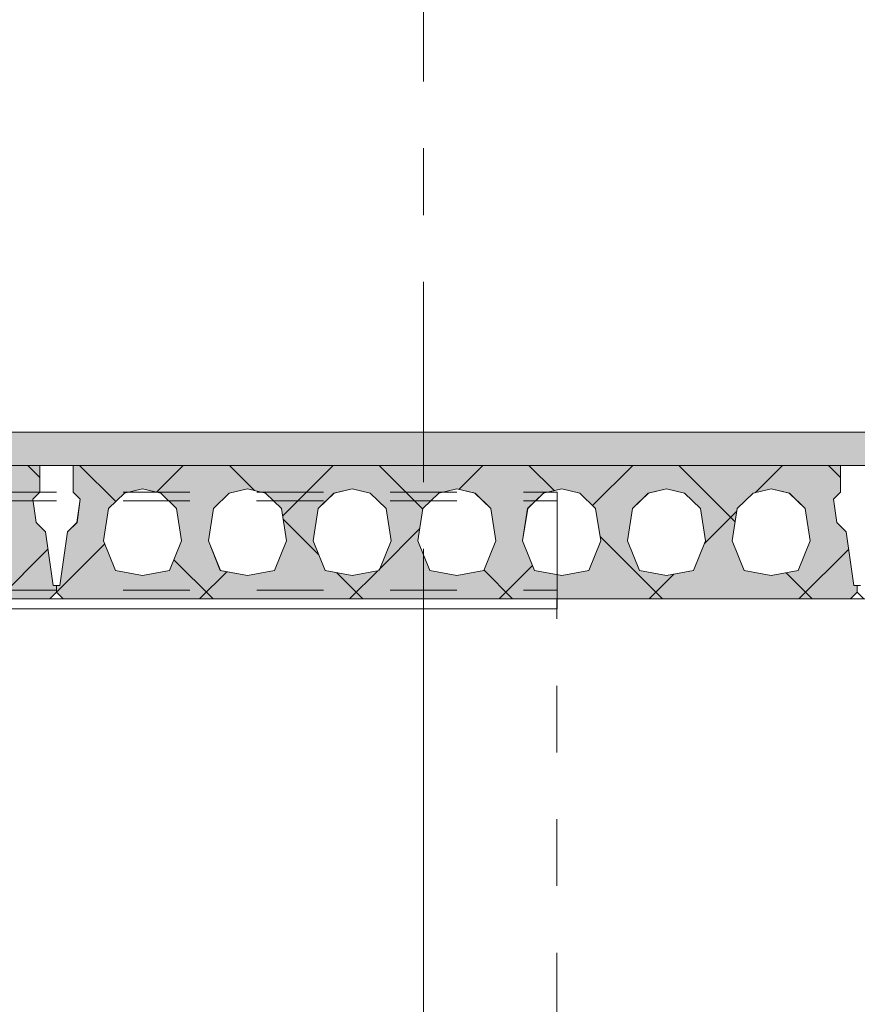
# Model space of a CAD drawing. Header units: millimetres. Extents: x -914 to -73, y -1403 to -809.
# Tile 21 of 79: x -776 to -764, y -1192 to -1177. Entities that reach past the tile are written whole.
import ezdxf

# ---------------------------------------------------------------- set-up
doc = ezdxf.new("R2010")
doc.units = ezdxf.units.MM
for name, pattern in [('XKITLINE00', [0]), ('XKITLINE01', [4, 1, -1, 1, -1]), ('XKITLINE03', [6, 3, -1, 1, -1])]:
    doc.linetypes.add(name, pattern=pattern)
doc.layers.add('Onderdeel', color=2, linetype='Continuous', lineweight=0)
doc.layers.add('Stramien', color=4, linetype='Continuous', lineweight=0)

msp = doc.modelspace()

# ---------------------------------------------------------------- hatches: boundary and pattern name
at = {"layer": 'Onderdeel'}
msp.add_hatch(color=256, dxfattribs=at).paths.add_polyline_path([(-688.817, -1183.446), (-812.067, -1183.446), (-812.067, -1182.946), (-688.817, -1182.946)], flags=17)
h = msp.add_hatch(color=256, dxfattribs=at)
h.paths.add_polyline_path([(-787.713, -1185.446), (-787.813, -1185.346), (-787.813, -1185.246), (-787.763, -1185.246), (-787.648, -1184.44), (-787.506, -1184.299), (-787.457, -1183.952), (-787.563, -1183.846), (-787.563, -1183.446), (-776.063, -1183.446), (-776.063, -1183.846), (-776.169, -1183.952), (-776.119, -1184.299), (-775.978, -1184.44), (-775.863, -1185.246), (-775.813, -1185.246), (-775.813, -1185.346), (-775.913, -1185.446)], flags=17)
h.paths.add_polyline_path([(-786.523, -1183.796), (-786.794, -1183.863), (-787.032, -1184.093), (-787.108, -1184.578), (-786.928, -1185.02), (-786.523, -1185.096), (-786.118, -1185.02), (-785.938, -1184.578), (-786.014, -1184.093), (-786.251, -1183.863)])
h.paths.add_polyline_path([(-784.953, -1183.796), (-785.224, -1183.863), (-785.462, -1184.093), (-785.538, -1184.578), (-785.358, -1185.02), (-784.953, -1185.096), (-784.548, -1185.02), (-784.368, -1184.578), (-784.444, -1184.093), (-784.681, -1183.863)])
h.paths.add_polyline_path([(-783.383, -1183.796), (-783.654, -1183.863), (-783.892, -1184.093), (-783.968, -1184.578), (-783.788, -1185.02), (-783.383, -1185.096), (-782.978, -1185.02), (-782.798, -1184.578), (-782.874, -1184.093), (-783.111, -1183.863)])
h.paths.add_polyline_path([(-781.813, -1183.796), (-782.084, -1183.863), (-782.322, -1184.093), (-782.398, -1184.578), (-782.218, -1185.02), (-781.813, -1185.096), (-781.408, -1185.02), (-781.228, -1184.578), (-781.304, -1184.093), (-781.541, -1183.863)])
h.paths.add_polyline_path([(-780.243, -1183.796), (-780.514, -1183.863), (-780.752, -1184.093), (-780.828, -1184.578), (-780.648, -1185.02), (-780.243, -1185.096), (-779.838, -1185.02), (-779.658, -1184.578), (-779.734, -1184.093), (-779.971, -1183.863)])
h.paths.add_polyline_path([(-778.673, -1183.796), (-778.944, -1183.863), (-779.182, -1184.093), (-779.258, -1184.578), (-779.078, -1185.02), (-778.673, -1185.096), (-778.268, -1185.02), (-778.088, -1184.578), (-778.164, -1184.093), (-778.401, -1183.863)])
h.paths.add_polyline_path([(-777.103, -1183.796), (-777.374, -1183.863), (-777.612, -1184.093), (-777.688, -1184.578), (-777.508, -1185.02), (-777.103, -1185.096), (-776.698, -1185.02), (-776.518, -1184.578), (-776.594, -1184.093), (-776.831, -1183.863)])
h = msp.add_hatch(color=256, dxfattribs=at)
h.paths.add_polyline_path([(-775.713, -1185.446), (-775.813, -1185.346), (-775.813, -1185.246), (-775.763, -1185.246), (-775.648, -1184.44), (-775.506, -1184.299), (-775.457, -1183.952), (-775.563, -1183.846), (-775.563, -1183.446), (-764.063, -1183.446), (-764.063, -1183.846), (-764.169, -1183.952), (-764.119, -1184.299), (-763.978, -1184.44), (-763.863, -1185.246), (-763.813, -1185.246), (-763.813, -1185.346), (-763.913, -1185.446)], flags=17)
h.paths.add_polyline_path([(-774.523, -1183.796), (-774.794, -1183.863), (-775.032, -1184.093), (-775.108, -1184.578), (-774.928, -1185.02), (-774.523, -1185.096), (-774.118, -1185.02), (-773.938, -1184.578), (-774.014, -1184.093), (-774.251, -1183.863)])
h.paths.add_polyline_path([(-772.953, -1183.796), (-773.224, -1183.863), (-773.462, -1184.093), (-773.538, -1184.578), (-773.358, -1185.02), (-772.953, -1185.096), (-772.548, -1185.02), (-772.368, -1184.578), (-772.444, -1184.093), (-772.681, -1183.863)])
h.paths.add_polyline_path([(-771.383, -1183.796), (-771.654, -1183.863), (-771.892, -1184.093), (-771.968, -1184.578), (-771.788, -1185.02), (-771.383, -1185.096), (-770.978, -1185.02), (-770.798, -1184.578), (-770.874, -1184.093), (-771.111, -1183.863)])
h.paths.add_polyline_path([(-769.813, -1183.796), (-770.084, -1183.863), (-770.322, -1184.093), (-770.398, -1184.578), (-770.218, -1185.02), (-769.813, -1185.096), (-769.408, -1185.02), (-769.228, -1184.578), (-769.304, -1184.093), (-769.541, -1183.863)])
h.paths.add_polyline_path([(-768.243, -1183.796), (-768.514, -1183.863), (-768.752, -1184.093), (-768.828, -1184.578), (-768.648, -1185.02), (-768.243, -1185.096), (-767.838, -1185.02), (-767.658, -1184.578), (-767.734, -1184.093), (-767.971, -1183.863)])
h.paths.add_polyline_path([(-766.673, -1183.796), (-766.944, -1183.863), (-767.182, -1184.093), (-767.258, -1184.578), (-767.078, -1185.02), (-766.673, -1185.096), (-766.268, -1185.02), (-766.088, -1184.578), (-766.164, -1184.093), (-766.401, -1183.863)])
h.paths.add_polyline_path([(-765.103, -1183.796), (-765.374, -1183.863), (-765.612, -1184.093), (-765.688, -1184.578), (-765.508, -1185.02), (-765.103, -1185.096), (-764.698, -1185.02), (-764.518, -1184.578), (-764.594, -1184.093), (-764.831, -1183.863)])

# ---------------------------------------------------------------- linework, layer by layer
at = {"layer": 'Onderdeel', "linetype": 'XKITLINE00', "lineweight": 0}
for p, q in [((-859.813, -1182.946), (-688.817, -1182.946)), ((-812.068, -1183.446), (-688.817, -1183.446)), ((-787.563, -1183.446), (-776.063, -1183.446)), ((-776.063, -1183.626), (-776.243, -1183.446)), ((-776.063, -1183.846), (-776.063, -1183.446)), ((-775.563, -1183.846), (-775.563, -1183.446)), ((-775.563, -1183.846), (-775.563, -1183.446)), ((-775.563, -1183.446), (-764.063, -1183.446)), ((-774.925, -1183.989), (-775.468, -1183.446)), ((-774.314, -1183.848), (-773.913, -1183.446)), ((-772.847, -1183.822), (-773.223, -1183.446)), ((-772.426, -1184.205), (-771.668, -1183.446)), ((-770.322, -1184.102), (-770.978, -1183.446)), ((-769.781, -1183.804), (-769.423, -1183.446)), ((-768.355, -1183.824), (-768.733, -1183.446)), ((-767.78, -1184.048), (-767.178, -1183.446)), ((-765.643, -1184.291), (-766.488, -1183.446)), ((-765.343, -1183.857), (-764.933, -1183.446)), ((-764.063, -1183.626), (-764.243, -1183.446)), ((-764.063, -1183.846), (-764.063, -1183.446)), ((-776.063, -1183.846), (-776.169, -1183.952)), ((-775.457, -1183.952), (-775.563, -1183.846)), ((-775.563, -1183.846), (-775.563, -1183.846)), ((-775.457, -1183.952), (-775.563, -1183.846)), ((-774.794, -1183.863), (-775.032, -1184.093)), ((-774.795, -1183.863), (-774.794, -1183.863)), ((-774.795, -1183.863), (-774.794, -1183.863)), ((-774.523, -1183.796), (-774.794, -1183.863)), ((-774.251, -1183.863), (-774.523, -1183.796)), ((-774.014, -1184.093), (-774.252, -1183.863)), ((-774.014, -1184.093), (-774.251, -1183.863)), ((-773.224, -1183.863), (-773.462, -1184.093)), ((-773.225, -1183.863), (-773.224, -1183.863)), ((-773.225, -1183.863), (-773.224, -1183.863)), ((-772.953, -1183.796), (-773.224, -1183.863)), ((-772.681, -1183.863), (-772.953, -1183.796)), ((-772.444, -1184.093), (-772.682, -1183.863)), ((-772.444, -1184.093), (-772.681, -1183.863)), ((-771.654, -1183.863), (-771.892, -1184.093)), ((-771.655, -1183.863), (-771.654, -1183.863)), ((-771.655, -1183.863), (-771.654, -1183.863)), ((-771.383, -1183.796), (-771.654, -1183.863)), ((-771.111, -1183.863), (-771.383, -1183.796)), ((-770.874, -1184.093), (-771.112, -1183.863)), ((-770.874, -1184.093), (-771.111, -1183.863)), ((-770.084, -1183.863), (-770.322, -1184.093)), ((-770.085, -1183.863), (-770.084, -1183.863)), ((-770.085, -1183.863), (-770.084, -1183.863)), ((-769.813, -1183.796), (-770.084, -1183.863)), ((-769.541, -1183.863), (-769.813, -1183.796)), ((-769.304, -1184.093), (-769.542, -1183.863)), ((-769.304, -1184.093), (-769.541, -1183.863)), ((-768.514, -1183.863), (-768.752, -1184.093)), ((-768.515, -1183.863), (-768.514, -1183.863)), ((-768.515, -1183.863), (-768.514, -1183.863)), ((-768.243, -1183.796), (-768.514, -1183.863)), ((-767.971, -1183.863), (-768.243, -1183.796)), ((-767.734, -1184.093), (-767.972, -1183.863)), ((-767.734, -1184.093), (-767.971, -1183.863)), ((-766.944, -1183.863), (-767.182, -1184.093)), ((-766.945, -1183.863), (-766.944, -1183.863)), ((-766.945, -1183.863), (-766.944, -1183.863)), ((-766.673, -1183.796), (-766.944, -1183.863)), ((-766.401, -1183.863), (-766.673, -1183.796)), ((-766.164, -1184.093), (-766.402, -1183.863)), ((-766.164, -1184.093), (-766.401, -1183.863)), ((-765.374, -1183.863), (-765.612, -1184.093)), ((-765.375, -1183.863), (-765.374, -1183.863)), ((-765.375, -1183.863), (-765.374, -1183.863)), ((-765.103, -1183.796), (-765.374, -1183.863)), ((-764.831, -1183.863), (-765.103, -1183.796)), ((-764.594, -1184.093), (-764.832, -1183.863)), ((-764.594, -1184.093), (-764.831, -1183.863)), ((-764.063, -1183.846), (-764.169, -1183.952)), ((-776.169, -1183.952), (-776.119, -1184.299)), ((-775.507, -1184.299), (-775.457, -1183.952)), ((-775.506, -1184.299), (-775.457, -1183.952)), ((-775.457, -1183.952), (-775.457, -1183.952)), ((-764.169, -1183.952), (-764.119, -1184.299)), ((-775.032, -1184.093), (-775.108, -1184.578)), ((-773.938, -1184.578), (-774.014, -1184.093)), ((-774.014, -1184.093), (-774.014, -1184.093)), ((-773.938, -1184.578), (-774.014, -1184.093)), ((-773.462, -1184.093), (-773.538, -1184.578)), ((-772.368, -1184.578), (-772.444, -1184.093)), ((-772.444, -1184.093), (-772.444, -1184.093)), ((-772.368, -1184.578), (-772.444, -1184.093)), ((-771.892, -1184.093), (-771.968, -1184.578)), ((-770.798, -1184.578), (-770.874, -1184.093)), ((-770.874, -1184.093), (-770.874, -1184.093)), ((-770.798, -1184.578), (-770.874, -1184.093)), ((-770.322, -1184.093), (-770.398, -1184.578)), ((-769.228, -1184.578), (-769.304, -1184.093)), ((-769.304, -1184.093), (-769.304, -1184.093)), ((-769.228, -1184.578), (-769.304, -1184.093)), ((-768.752, -1184.093), (-768.828, -1184.578)), ((-767.658, -1184.578), (-767.734, -1184.093)), ((-767.734, -1184.093), (-767.734, -1184.093)), ((-767.658, -1184.578), (-767.734, -1184.093)), ((-767.182, -1184.093), (-767.258, -1184.578)), ((-766.088, -1184.578), (-766.164, -1184.093)), ((-766.164, -1184.093), (-766.164, -1184.093)), ((-766.088, -1184.578), (-766.164, -1184.093)), ((-766.104, -1184.618), (-765.617, -1184.13)), ((-765.612, -1184.093), (-765.688, -1184.578)), ((-764.594, -1184.093), (-764.594, -1184.093)), ((-764.518, -1184.578), (-764.594, -1184.093)), ((-764.518, -1184.578), (-764.594, -1184.093)), ((-776.119, -1184.299), (-775.978, -1184.44)), ((-775.648, -1184.44), (-775.507, -1184.299)), ((-775.648, -1184.44), (-775.506, -1184.299)), ((-775.507, -1184.299), (-775.506, -1184.299)), ((-771.883, -1184.786), (-772.419, -1184.25)), ((-764.119, -1184.299), (-763.978, -1184.44)), ((-775.978, -1184.44), (-775.863, -1185.246)), ((-775.763, -1185.246), (-775.648, -1184.44)), ((-775.648, -1184.44), (-775.763, -1185.246)), ((-775.648, -1184.44), (-775.648, -1184.44)), ((-770.985, -1185.009), (-770.369, -1184.392)), ((-763.978, -1184.44), (-763.863, -1185.246)), ((-775.813, -1185.346), (-775.089, -1184.623)), ((-775.108, -1184.578), (-774.928, -1185.02)), ((-774.118, -1185.02), (-773.938, -1184.578)), ((-774.118, -1185.02), (-773.938, -1184.578)), ((-773.938, -1184.578), (-773.938, -1184.578)), ((-773.538, -1184.578), (-773.358, -1185.02)), ((-772.548, -1185.02), (-772.368, -1184.578)), ((-772.548, -1185.02), (-772.368, -1184.578)), ((-772.368, -1184.578), (-772.368, -1184.578)), ((-771.968, -1184.578), (-771.788, -1185.02)), ((-770.978, -1185.02), (-770.798, -1184.578)), ((-770.978, -1185.02), (-770.798, -1184.578)), ((-770.798, -1184.578), (-770.798, -1184.578)), ((-770.398, -1184.578), (-770.218, -1185.02)), ((-769.408, -1185.02), (-769.228, -1184.578)), ((-769.408, -1185.02), (-769.228, -1184.578)), ((-769.228, -1184.578), (-769.228, -1184.578)), ((-768.828, -1184.578), (-768.648, -1185.02)), ((-767.838, -1185.02), (-767.658, -1184.578)), ((-767.838, -1185.02), (-767.658, -1184.578)), ((-766.733, -1185.446), (-767.668, -1184.51)), ((-767.658, -1184.578), (-767.658, -1184.578)), ((-767.258, -1184.578), (-767.078, -1185.02)), ((-766.268, -1185.02), (-766.088, -1184.578)), ((-766.268, -1185.02), (-766.088, -1184.578)), ((-766.088, -1184.578), (-766.088, -1184.578)), ((-765.688, -1184.578), (-765.508, -1185.02)), ((-764.698, -1185.02), (-764.518, -1184.578)), ((-764.698, -1185.02), (-764.518, -1184.578)), ((-764.518, -1184.578), (-764.518, -1184.578)), ((-776.688, -1185.446), (-775.941, -1184.7)), ((-764.688, -1185.446), (-763.941, -1184.7)), ((-773.468, -1185.446), (-774.053, -1184.861)), ((-774.929, -1185.02), (-774.928, -1185.02)), ((-774.928, -1185.02), (-774.523, -1185.096)), ((-774.523, -1185.096), (-774.118, -1185.02)), ((-773.668, -1185.446), (-773.26, -1185.038)), ((-773.359, -1185.02), (-773.358, -1185.02)), ((-773.358, -1185.02), (-772.953, -1185.096)), ((-772.953, -1185.096), (-772.548, -1185.02)), ((-771.789, -1185.02), (-771.788, -1185.02)), ((-771.788, -1185.02), (-771.383, -1185.096)), ((-771.223, -1185.446), (-771.617, -1185.052)), ((-771.423, -1185.446), (-771, -1185.024)), ((-771.383, -1185.096), (-770.978, -1185.02)), ((-770.219, -1185.02), (-770.218, -1185.02)), ((-770.218, -1185.02), (-769.813, -1185.096)), ((-769.813, -1185.096), (-769.408, -1185.02)), ((-768.978, -1185.446), (-769.407, -1185.017)), ((-769.178, -1185.446), (-768.678, -1184.946)), ((-768.649, -1185.02), (-768.648, -1185.02)), ((-768.648, -1185.02), (-768.243, -1185.096)), ((-768.243, -1185.096), (-767.838, -1185.02)), ((-767.079, -1185.02), (-767.078, -1185.02)), ((-767.078, -1185.02), (-766.673, -1185.096)), ((-766.933, -1185.446), (-766.562, -1185.075)), ((-766.673, -1185.096), (-766.268, -1185.02)), ((-765.509, -1185.02), (-765.508, -1185.02)), ((-765.508, -1185.02), (-765.103, -1185.096)), ((-765.103, -1185.096), (-764.698, -1185.02)), ((-764.488, -1185.446), (-764.88, -1185.054)), ((-775.813, -1185.346), (-775.913, -1185.446)), ((-775.813, -1185.246), (-775.863, -1185.246)), ((-775.813, -1185.346), (-775.813, -1185.246)), ((-775.763, -1185.246), (-775.813, -1185.246)), ((-775.813, -1185.346), (-775.813, -1185.246)), ((-775.813, -1185.346), (-775.813, -1185.346)), ((-775.755, -1185.404), (-775.813, -1185.346)), ((-775.813, -1185.346), (-775.813, -1185.346)), ((-775.813, -1185.346), (-775.713, -1185.446)), ((-775.713, -1185.446), (-775.813, -1185.346)), ((-763.813, -1185.346), (-763.913, -1185.446)), ((-763.813, -1185.246), (-763.863, -1185.246)), ((-763.813, -1185.346), (-763.813, -1185.246)), ((-763.813, -1185.346), (-763.713, -1185.446)), ((-775.913, -1185.446), (-787.713, -1185.446)), ((-775.913, -1185.446), (-775.713, -1185.446)), ((-775.713, -1185.446), (-775.713, -1185.446)), ((-763.913, -1185.446), (-775.713, -1185.446)), ((-768.313, -1185.446), (-768.313, -1185.596)), ((-763.913, -1185.446), (-763.713, -1185.446)), ((-858.813, -1185.596), (-768.313, -1185.596)), ((-770.314, -1185.596), (-770.314, -1213.746))]:
    msp.add_line(p, q, dxfattribs=at)
at = {"layer": 'Onderdeel', "linetype": 'XKITLINE01', "lineweight": 0}
for p, q in [((-859.813, -1183.446), (-690.318, -1183.446)), ((-859.813, -1183.446), (-689.315, -1183.446)), ((-776.063, -1183.446), (-787.563, -1183.446)), ((-776.063, -1183.446), (-776.063, -1183.846)), ((-776.063, -1183.846), (-776.063, -1183.446)), ((-775.563, -1183.446), (-775.563, -1183.446)), ((-764.063, -1183.446), (-775.563, -1183.446)), ((-775.563, -1183.446), (-775.563, -1183.846)), ((-764.063, -1183.446), (-764.063, -1183.846)), ((-764.063, -1183.846), (-764.063, -1183.446)), ((-860.813, -1183.846), (-768.313, -1183.846)), ((-776.063, -1183.846), (-776.169, -1183.952)), ((-776.169, -1183.952), (-776.063, -1183.846)), ((-776.063, -1183.846), (-776.063, -1183.846)), ((-776.063, -1183.846), (-776.063, -1183.846)), ((-775.563, -1183.846), (-775.457, -1183.952)), ((-775.563, -1183.846), (-775.563, -1183.846)), ((-774.795, -1183.863), (-775.033, -1184.093)), ((-775.033, -1184.093), (-774.795, -1183.863)), ((-774.795, -1183.863), (-774.523, -1183.796)), ((-774.795, -1183.863), (-774.795, -1183.863)), ((-774.794, -1183.863), (-774.523, -1183.796)), ((-774.252, -1183.863), (-774.523, -1183.796)), ((-774.523, -1183.796), (-774.523, -1183.796)), ((-774.523, -1183.796), (-774.252, -1183.863)), ((-774.523, -1183.796), (-774.523, -1183.796)), ((-774.252, -1183.863), (-774.251, -1183.863)), ((-774.252, -1183.863), (-774.014, -1184.093)), ((-774.252, -1183.863), (-774.252, -1183.863)), ((-773.225, -1183.863), (-773.463, -1184.093)), ((-773.463, -1184.093), (-773.225, -1183.863)), ((-773.225, -1183.863), (-772.953, -1183.796)), ((-773.225, -1183.863), (-773.225, -1183.863)), ((-773.224, -1183.863), (-772.953, -1183.796)), ((-772.682, -1183.863), (-772.953, -1183.796)), ((-772.953, -1183.796), (-772.953, -1183.796)), ((-772.953, -1183.796), (-772.682, -1183.863)), ((-772.953, -1183.796), (-772.953, -1183.796)), ((-772.682, -1183.863), (-772.681, -1183.863)), ((-772.682, -1183.863), (-772.444, -1184.093)), ((-772.682, -1183.863), (-772.682, -1183.863)), ((-771.655, -1183.863), (-771.893, -1184.093)), ((-771.893, -1184.093), (-771.655, -1183.863)), ((-771.655, -1183.863), (-771.383, -1183.796)), ((-771.655, -1183.863), (-771.655, -1183.863)), ((-771.654, -1183.863), (-771.383, -1183.796)), ((-771.112, -1183.863), (-771.383, -1183.796)), ((-771.383, -1183.796), (-771.383, -1183.796)), ((-771.383, -1183.796), (-771.112, -1183.863)), ((-771.383, -1183.796), (-771.383, -1183.796)), ((-771.112, -1183.863), (-771.111, -1183.863)), ((-771.112, -1183.863), (-770.874, -1184.093)), ((-771.112, -1183.863), (-771.112, -1183.863)), ((-770.085, -1183.863), (-770.323, -1184.093)), ((-770.323, -1184.093), (-770.085, -1183.863)), ((-770.085, -1183.863), (-769.813, -1183.796)), ((-770.085, -1183.863), (-770.085, -1183.863)), ((-770.084, -1183.863), (-769.813, -1183.796)), ((-769.542, -1183.863), (-769.813, -1183.796)), ((-769.813, -1183.796), (-769.813, -1183.796)), ((-769.813, -1183.796), (-769.542, -1183.863)), ((-769.813, -1183.796), (-769.813, -1183.796)), ((-769.542, -1183.863), (-769.541, -1183.863)), ((-769.542, -1183.863), (-769.304, -1184.093)), ((-769.542, -1183.863), (-769.542, -1183.863)), ((-768.515, -1183.863), (-768.753, -1184.093)), ((-768.753, -1184.093), (-768.515, -1183.863)), ((-768.515, -1183.863), (-768.243, -1183.796)), ((-768.515, -1183.863), (-768.515, -1183.863)), ((-768.514, -1183.863), (-768.243, -1183.796)), ((-768.313, -1183.976), (-768.313, -1183.846)), ((-768.313, -1183.846), (-768.313, -1183.846)), ((-768.313, -1183.846), (-768.313, -1183.976)), ((-767.972, -1183.863), (-768.243, -1183.796)), ((-768.243, -1183.796), (-768.243, -1183.796)), ((-768.243, -1183.796), (-767.972, -1183.863)), ((-768.243, -1183.796), (-768.243, -1183.796)), ((-767.972, -1183.863), (-767.971, -1183.863)), ((-767.972, -1183.863), (-767.734, -1184.093)), ((-767.972, -1183.863), (-767.972, -1183.863)), ((-766.945, -1183.863), (-767.183, -1184.093)), ((-767.183, -1184.093), (-766.945, -1183.863)), ((-766.945, -1183.863), (-766.673, -1183.796)), ((-766.945, -1183.863), (-766.945, -1183.863)), ((-766.944, -1183.863), (-766.673, -1183.796)), ((-766.402, -1183.863), (-766.673, -1183.796)), ((-766.673, -1183.796), (-766.673, -1183.796)), ((-766.673, -1183.796), (-766.402, -1183.863)), ((-766.673, -1183.796), (-766.673, -1183.796)), ((-766.402, -1183.863), (-766.401, -1183.863)), ((-766.402, -1183.863), (-766.164, -1184.093)), ((-766.402, -1183.863), (-766.402, -1183.863)), ((-765.375, -1183.863), (-765.613, -1184.093)), ((-765.613, -1184.093), (-765.375, -1183.863)), ((-765.375, -1183.863), (-765.103, -1183.796)), ((-765.375, -1183.863), (-765.375, -1183.863)), ((-765.374, -1183.863), (-765.103, -1183.796)), ((-765.103, -1183.796), (-765.103, -1183.796)), ((-764.832, -1183.863), (-765.103, -1183.796)), ((-765.103, -1183.796), (-765.103, -1183.796)), ((-765.103, -1183.796), (-764.832, -1183.863)), ((-764.832, -1183.863), (-764.831, -1183.863)), ((-764.832, -1183.863), (-764.832, -1183.863)), ((-764.832, -1183.863), (-764.594, -1184.093)), ((-764.063, -1183.846), (-764.169, -1183.952)), ((-764.169, -1183.952), (-764.063, -1183.846)), ((-764.063, -1183.846), (-764.063, -1183.846)), ((-764.063, -1183.846), (-764.063, -1183.846)), ((-860.814, -1183.976), (-768.313, -1183.976)), ((-776.169, -1183.952), (-776.12, -1184.299)), ((-776.169, -1183.952), (-776.169, -1183.952)), ((-776.169, -1183.952), (-776.169, -1183.952)), ((-776.12, -1184.299), (-776.169, -1183.952)), ((-775.457, -1183.952), (-775.507, -1184.299)), ((-775.457, -1183.952), (-775.457, -1183.952)), ((-768.313, -1185.316), (-768.313, -1183.976)), ((-768.313, -1183.976), (-768.313, -1183.976)), ((-768.313, -1183.976), (-768.313, -1183.976)), ((-768.313, -1183.976), (-768.313, -1185.316)), ((-764.169, -1183.952), (-764.12, -1184.299)), ((-764.169, -1183.952), (-764.169, -1183.952)), ((-764.169, -1183.952), (-764.169, -1183.952)), ((-764.12, -1184.299), (-764.169, -1183.952)), ((-775.033, -1184.093), (-775.108, -1184.578)), ((-775.108, -1184.578), (-775.033, -1184.093)), ((-775.033, -1184.093), (-775.032, -1184.093)), ((-775.033, -1184.093), (-775.033, -1184.093)), ((-774.014, -1184.093), (-773.938, -1184.578)), ((-774.014, -1184.093), (-774.014, -1184.093)), ((-773.463, -1184.093), (-773.538, -1184.578)), ((-773.538, -1184.578), (-773.463, -1184.093)), ((-773.463, -1184.093), (-773.462, -1184.093)), ((-773.463, -1184.093), (-773.463, -1184.093)), ((-772.444, -1184.093), (-772.368, -1184.578)), ((-772.444, -1184.093), (-772.444, -1184.093)), ((-771.893, -1184.093), (-771.968, -1184.578)), ((-771.968, -1184.578), (-771.893, -1184.093)), ((-771.893, -1184.093), (-771.892, -1184.093)), ((-771.893, -1184.093), (-771.893, -1184.093)), ((-770.874, -1184.093), (-770.798, -1184.578)), ((-770.874, -1184.093), (-770.874, -1184.093)), ((-770.323, -1184.093), (-770.398, -1184.578)), ((-770.398, -1184.578), (-770.323, -1184.093)), ((-770.323, -1184.093), (-770.322, -1184.093)), ((-770.323, -1184.093), (-770.323, -1184.093)), ((-769.304, -1184.093), (-769.228, -1184.578)), ((-769.304, -1184.093), (-769.304, -1184.093)), ((-768.753, -1184.093), (-768.828, -1184.578)), ((-768.828, -1184.578), (-768.753, -1184.093)), ((-768.753, -1184.093), (-768.752, -1184.093)), ((-768.753, -1184.093), (-768.753, -1184.093)), ((-767.734, -1184.093), (-767.658, -1184.578)), ((-767.734, -1184.093), (-767.734, -1184.093)), ((-767.183, -1184.093), (-767.258, -1184.578)), ((-767.258, -1184.578), (-767.183, -1184.093)), ((-767.183, -1184.093), (-767.182, -1184.093)), ((-767.183, -1184.093), (-767.183, -1184.093)), ((-766.164, -1184.093), (-766.088, -1184.578)), ((-766.164, -1184.093), (-766.164, -1184.093)), ((-765.613, -1184.093), (-765.688, -1184.578)), ((-765.688, -1184.578), (-765.613, -1184.093)), ((-765.613, -1184.093), (-765.612, -1184.093)), ((-765.613, -1184.093), (-765.613, -1184.093)), ((-764.594, -1184.093), (-764.594, -1184.093)), ((-764.594, -1184.093), (-764.518, -1184.578)), ((-776.12, -1184.299), (-775.978, -1184.44)), ((-776.12, -1184.299), (-776.119, -1184.299)), ((-775.978, -1184.44), (-776.12, -1184.299)), ((-776.12, -1184.299), (-776.12, -1184.299)), ((-775.507, -1184.299), (-775.648, -1184.44)), ((-775.507, -1184.299), (-775.507, -1184.299)), ((-764.12, -1184.299), (-763.978, -1184.44)), ((-764.12, -1184.299), (-764.119, -1184.299)), ((-763.978, -1184.44), (-764.12, -1184.299)), ((-764.12, -1184.299), (-764.12, -1184.299)), ((-775.978, -1184.44), (-775.978, -1184.44)), ((-775.978, -1184.44), (-775.863, -1185.246)), ((-775.863, -1185.246), (-775.978, -1184.44)), ((-775.978, -1184.44), (-775.978, -1184.44)), ((-775.648, -1184.44), (-775.763, -1185.246)), ((-775.648, -1184.44), (-775.648, -1184.44)), ((-763.978, -1184.44), (-763.978, -1184.44)), ((-763.978, -1184.44), (-763.863, -1185.246)), ((-763.863, -1185.246), (-763.978, -1184.44)), ((-763.978, -1184.44), (-763.978, -1184.44)), ((-775.108, -1184.578), (-774.929, -1185.02)), ((-775.108, -1184.578), (-775.108, -1184.578)), ((-774.929, -1185.02), (-775.108, -1184.578)), ((-775.108, -1184.578), (-775.108, -1184.578)), ((-773.938, -1184.578), (-774.118, -1185.02)), ((-773.938, -1184.578), (-773.938, -1184.578)), ((-773.538, -1184.578), (-773.359, -1185.02)), ((-773.538, -1184.578), (-773.538, -1184.578)), ((-773.359, -1185.02), (-773.538, -1184.578)), ((-773.538, -1184.578), (-773.538, -1184.578)), ((-772.368, -1184.578), (-772.548, -1185.02)), ((-772.368, -1184.578), (-772.368, -1184.578)), ((-771.968, -1184.578), (-771.789, -1185.02)), ((-771.968, -1184.578), (-771.968, -1184.578)), ((-771.789, -1185.02), (-771.968, -1184.578)), ((-771.968, -1184.578), (-771.968, -1184.578)), ((-770.798, -1184.578), (-770.978, -1185.02)), ((-770.798, -1184.578), (-770.798, -1184.578)), ((-770.398, -1184.578), (-770.219, -1185.02)), ((-770.398, -1184.578), (-770.398, -1184.578)), ((-770.219, -1185.02), (-770.398, -1184.578)), ((-770.398, -1184.578), (-770.398, -1184.578)), ((-769.228, -1184.578), (-769.408, -1185.02)), ((-769.228, -1184.578), (-769.228, -1184.578)), ((-768.828, -1184.578), (-768.649, -1185.02)), ((-768.828, -1184.578), (-768.828, -1184.578)), ((-768.649, -1185.02), (-768.828, -1184.578)), ((-768.828, -1184.578), (-768.828, -1184.578)), ((-767.658, -1184.578), (-767.838, -1185.02)), ((-767.658, -1184.578), (-767.658, -1184.578)), ((-767.258, -1184.578), (-767.079, -1185.02)), ((-767.258, -1184.578), (-767.258, -1184.578)), ((-767.079, -1185.02), (-767.258, -1184.578)), ((-767.258, -1184.578), (-767.258, -1184.578)), ((-766.088, -1184.578), (-766.268, -1185.02)), ((-766.088, -1184.578), (-766.088, -1184.578)), ((-765.688, -1184.578), (-765.688, -1184.578)), ((-765.688, -1184.578), (-765.509, -1185.02)), ((-765.688, -1184.578), (-765.688, -1184.578)), ((-765.509, -1185.02), (-765.688, -1184.578)), ((-764.518, -1184.578), (-764.698, -1185.02)), ((-764.518, -1184.578), (-764.518, -1184.578)), ((-774.929, -1185.02), (-774.928, -1185.02)), ((-774.523, -1185.096), (-774.929, -1185.02)), ((-774.929, -1185.02), (-774.929, -1185.02)), ((-774.928, -1185.02), (-774.523, -1185.096)), ((-774.523, -1185.096), (-774.118, -1185.02)), ((-774.118, -1185.02), (-774.523, -1185.096)), ((-774.118, -1185.02), (-774.118, -1185.02)), ((-774.118, -1185.02), (-774.118, -1185.02)), ((-773.359, -1185.02), (-773.358, -1185.02)), ((-772.953, -1185.096), (-773.359, -1185.02)), ((-773.359, -1185.02), (-773.359, -1185.02)), ((-773.358, -1185.02), (-772.953, -1185.096)), ((-772.953, -1185.096), (-772.548, -1185.02)), ((-772.548, -1185.02), (-772.953, -1185.096)), ((-772.548, -1185.02), (-772.548, -1185.02)), ((-772.548, -1185.02), (-772.548, -1185.02)), ((-771.789, -1185.02), (-771.788, -1185.02)), ((-771.383, -1185.096), (-771.789, -1185.02)), ((-771.789, -1185.02), (-771.789, -1185.02)), ((-771.788, -1185.02), (-771.383, -1185.096)), ((-771.383, -1185.096), (-770.978, -1185.02)), ((-770.978, -1185.02), (-771.383, -1185.096)), ((-770.978, -1185.02), (-770.978, -1185.02)), ((-770.978, -1185.02), (-770.978, -1185.02)), ((-770.219, -1185.02), (-770.218, -1185.02)), ((-769.813, -1185.096), (-770.219, -1185.02)), ((-770.219, -1185.02), (-770.219, -1185.02)), ((-770.218, -1185.02), (-769.813, -1185.096)), ((-769.813, -1185.096), (-769.408, -1185.02)), ((-769.408, -1185.02), (-769.813, -1185.096)), ((-769.408, -1185.02), (-769.408, -1185.02)), ((-769.408, -1185.02), (-769.408, -1185.02)), ((-768.649, -1185.02), (-768.648, -1185.02)), ((-768.243, -1185.096), (-768.649, -1185.02)), ((-768.649, -1185.02), (-768.649, -1185.02)), ((-768.648, -1185.02), (-768.243, -1185.096)), ((-768.243, -1185.096), (-767.838, -1185.02)), ((-767.838, -1185.02), (-768.243, -1185.096)), ((-767.838, -1185.02), (-767.838, -1185.02)), ((-767.838, -1185.02), (-767.838, -1185.02)), ((-767.079, -1185.02), (-767.078, -1185.02)), ((-766.673, -1185.096), (-767.079, -1185.02)), ((-767.079, -1185.02), (-767.079, -1185.02)), ((-767.078, -1185.02), (-766.673, -1185.096)), ((-766.673, -1185.096), (-766.268, -1185.02)), ((-766.268, -1185.02), (-766.673, -1185.096)), ((-766.268, -1185.02), (-766.268, -1185.02)), ((-766.268, -1185.02), (-766.268, -1185.02)), ((-765.509, -1185.02), (-765.508, -1185.02)), ((-765.509, -1185.02), (-765.509, -1185.02)), ((-765.103, -1185.096), (-765.509, -1185.02)), ((-765.508, -1185.02), (-765.103, -1185.096)), ((-765.103, -1185.096), (-764.698, -1185.02)), ((-764.698, -1185.02), (-765.103, -1185.096)), ((-764.698, -1185.02), (-764.698, -1185.02)), ((-764.698, -1185.02), (-764.698, -1185.02)), ((-774.523, -1185.096), (-774.523, -1185.096)), ((-774.523, -1185.096), (-774.523, -1185.096)), ((-772.953, -1185.096), (-772.953, -1185.096)), ((-772.953, -1185.096), (-772.953, -1185.096)), ((-771.383, -1185.096), (-771.383, -1185.096)), ((-771.383, -1185.096), (-771.383, -1185.096)), ((-769.813, -1185.096), (-769.813, -1185.096)), ((-769.813, -1185.096), (-769.813, -1185.096)), ((-768.243, -1185.096), (-768.243, -1185.096)), ((-768.243, -1185.096), (-768.243, -1185.096)), ((-766.673, -1185.096), (-766.673, -1185.096)), ((-766.673, -1185.096), (-766.673, -1185.096)), ((-765.103, -1185.096), (-765.103, -1185.096)), ((-765.103, -1185.096), (-765.103, -1185.096)), ((-860.813, -1185.316), (-768.313, -1185.316)), ((-775.813, -1185.346), (-775.913, -1185.446)), ((-775.913, -1185.446), (-775.813, -1185.346)), ((-775.863, -1185.246), (-775.863, -1185.246)), ((-775.813, -1185.246), (-775.863, -1185.246)), ((-775.813, -1185.246), (-775.813, -1185.346)), ((-775.813, -1185.346), (-775.813, -1185.246)), ((-775.813, -1185.346), (-775.813, -1185.246)), ((-775.813, -1185.246), (-775.813, -1185.246)), ((-775.813, -1185.246), (-775.813, -1185.246)), ((-775.763, -1185.246), (-775.813, -1185.246)), ((-775.813, -1185.246), (-775.813, -1185.346)), ((-775.813, -1185.346), (-775.813, -1185.346)), ((-775.813, -1185.346), (-775.813, -1185.346)), ((-775.813, -1185.346), (-775.813, -1185.346)), ((-775.813, -1185.346), (-775.813, -1185.346)), ((-775.813, -1185.346), (-775.713, -1185.446)), ((-775.813, -1185.346), (-775.813, -1185.346)), ((-768.313, -1185.446), (-768.313, -1185.316)), ((-768.313, -1185.316), (-768.313, -1185.316)), ((-768.313, -1185.316), (-768.313, -1185.316)), ((-768.313, -1185.316), (-768.313, -1185.446)), ((-763.813, -1185.346), (-763.913, -1185.446)), ((-763.913, -1185.446), (-763.813, -1185.346)), ((-763.863, -1185.246), (-763.863, -1185.246)), ((-763.813, -1185.246), (-763.863, -1185.246)), ((-763.813, -1185.246), (-763.813, -1185.346)), ((-763.813, -1185.346), (-763.813, -1185.246)), ((-763.813, -1185.246), (-763.813, -1185.246)), ((-763.813, -1185.246), (-763.813, -1185.246)), ((-763.813, -1185.346), (-763.813, -1185.246)), ((-763.763, -1185.246), (-763.813, -1185.246)), ((-763.813, -1185.246), (-763.813, -1185.346)), ((-763.813, -1185.346), (-763.813, -1185.346)), ((-763.813, -1185.346), (-763.813, -1185.346)), ((-763.813, -1185.346), (-763.813, -1185.346)), ((-763.813, -1185.346), (-763.813, -1185.346)), ((-763.813, -1185.346), (-763.713, -1185.446)), ((-763.813, -1185.346), (-763.813, -1185.346)), ((-768.313, -1185.446), (-860.814, -1185.446)), ((-859.813, -1185.446), (-690.318, -1185.446)), ((-787.713, -1185.446), (-775.913, -1185.446)), ((-787.713, -1185.446), (-775.913, -1185.446)), ((-775.713, -1185.446), (-768.313, -1185.446)), ((-775.713, -1185.446), (-775.713, -1185.446)), ((-775.713, -1185.446), (-763.913, -1185.446)), ((-763.913, -1185.446), (-770.314, -1185.446)), ((-770.314, -1185.446), (-770.314, -1185.596)), ((-770.314, -1185.446), (-770.314, -1185.446)), ((-768.314, -1213.746), (-768.314, -1185.446)), ((-768.314, -1185.446), (-768.314, -1185.446)), ((-768.314, -1213.746), (-768.314, -1185.446)), ((-768.313, -1185.446), (-768.313, -1185.446))]:
    msp.add_line(p, q, dxfattribs=at)
at = {"layer": 'Stramien', "linetype": 'XKITLINE03', "lineweight": 0}
msp.add_line((-770.315, -1375.696), (-770.315, -1147.946), dxfattribs=at)

doc.saveas('drawing.dxf')
